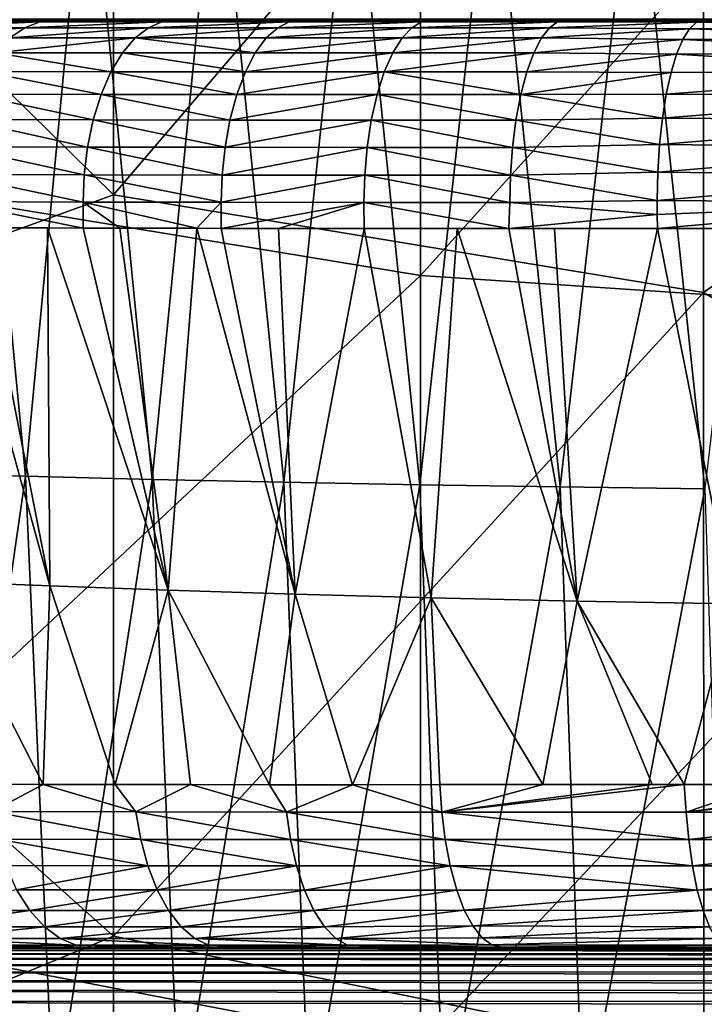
# Model space of a CAD drawing. Header units: metres. Extents: x -104 to 104, y -68 to 90.
# Tile 155 of 256: x -13.22 to -9.53, y -24.02 to -18.71. Entities that reach past the tile are written whole.
import ezdxf

# ---------------------------------------------------------------- set-up
doc = ezdxf.new("R2010")
doc.units = ezdxf.units.M
doc.layers.add('solid_FIT-BATH-153_SW0002', color=7, linetype='CONTINUOUS')

msp = doc.modelspace()

# ---------------------------------------------------------------- linework, layer by layer
at = {"layer": 'solid_FIT-BATH-153_SW0002'}
for points in [[(-14.752053, -15.30702, 15.437346), (-14.752053, -19.48464, 15.303215), (-11.063119, -15.807723, 15.427417)], [(-12.719795, -15.540062, 12.43144), (-12.718452, -19.655924, 12.298947), (-15.901218, -16.522291, 12.39633)], [(-9.538081, -15.940235, 12.423658), (-12.718452, -19.655924, 12.298947), (-12.719795, -15.540062, 12.43144)], [(-14.752053, -19.48464, 15.303215), (-11.063119, -20.092409, 15.289363), (-11.063119, -15.807723, 15.427417)], [(-11.063119, -15.807723, 15.427417), (-11.063119, -20.092409, 15.289363), (-7.374184, -16.009321, 15.426245)], [(-9.538081, -15.940235, 12.423658), (-9.536808, -20.182529, 12.286652), (-12.718452, -19.655924, 12.298947)], [(-6.35644, -17.955019, 12.365408), (-9.536808, -20.182529, 12.286652), (-9.538081, -15.940235, 12.423658)], [(-11.063119, -20.092409, 15.289363), (-7.374184, -20.336998, 15.28743), (-7.374184, -16.009321, 15.426245)], [(-12.718452, -19.655924, 12.298947), (-15.899659, -20.810123, 12.252471), (-15.901218, -16.522291, 12.39633)], [(-13.192811, -21.173996, -8.387189), (-13.850965, -21.155626, -8.073002), (-13.534719, -17.618525, -8.715209)], [(-13.192811, -21.173996, -8.387189), (-13.534719, -17.618525, -8.715209), (-12.858172, -17.634548, -9.01099)], [(-12.508944, -21.190821, -8.673155), (-13.192811, -21.173996, -8.387189), (-12.858172, -17.634548, -9.01099)], [(-12.508944, -21.190821, -8.673155), (-12.858172, -17.634548, -9.01099), (-12.156249, -17.64913, -9.27872)], [(-11.799787, -21.206072, -8.930888), (-12.508944, -21.190821, -8.673155), (-12.156249, -17.64913, -9.27872)], [(-11.799787, -21.206072, -8.930888), (-12.156249, -17.64913, -9.27872), (-11.429451, -17.662252, -9.518483)], [(-11.066024, -21.219744, -9.160672), (-11.799787, -21.206072, -8.930888), (-11.429451, -17.662252, -9.518483)], [(-11.066024, -21.219744, -9.160672), (-11.429451, -17.662252, -9.518483), (-10.678869, -17.673941, -9.731027)], [(-10.30898, -21.231874, -9.363509), (-11.066024, -21.219744, -9.160672), (-10.678869, -17.673941, -9.731027)], [(-10.30898, -21.231874, -9.363509), (-10.678869, -17.673941, -9.731027), (-9.905926, -17.68424, -9.917459)], [(-9.53007, -21.242519, -9.540512), (-10.30898, -21.231874, -9.363509), (-9.905926, -17.68424, -9.917459)], [(-9.53007, -21.242519, -9.540512), (-9.905926, -17.68424, -9.917459), (-9.113011, -17.695059, -10.078467)], [(-6.35644, -17.955019, 12.365408), (-6.355386, -22.056923, 12.226719), (-9.536808, -20.182529, 12.286652)], [(16.087427, -18.710215, -0.595448), (-16.087442, -18.710215, -0.59543), (-15.994212, -18.714111, -0.703498)], [(15.99421, -18.714111, -0.7035), (16.087427, -18.710215, -0.595448), (-15.994212, -18.714111, -0.703498)], [(15.617768, -18.714111, -1.365779), (15.99421, -18.714111, -0.7035), (-15.994212, -18.714111, -0.703498)], [(0.065819, -18.714111, -6.359873), (-15.994212, -18.714111, -0.703498), (-0.009719, -18.714111, -6.359869)], [(-0.085274, -18.714111, -6.359868), (-0.009719, -18.714111, -6.359869), (-15.994212, -18.714111, -0.703498)], [(0.141488, -18.714111, -6.359842), (-15.994212, -18.714111, -0.703498), (0.065819, -18.714111, -6.359873)], [(1.747603, -18.714111, -6.357302), (-15.994212, -18.714111, -0.703498), (0.141488, -18.714111, -6.359842)], [(2.334673, -18.714111, -6.349097), (-15.994212, -18.714111, -0.703498), (1.747603, -18.714111, -6.357302)], [(8.025054, -18.714111, -5.919464), (9.53702, -18.714111, -5.595534), (-15.994212, -18.714111, -0.703498)], [(10.287271, -18.714111, -5.37937), (-15.994212, -18.714111, -0.703498), (9.53702, -18.714111, -5.595534)], [(7.992367, -18.714111, -5.925099), (8.025054, -18.714111, -5.919464), (-15.994212, -18.714111, -0.703498)], [(6.480909, -18.714111, -6.132922), (7.992367, -18.714111, -5.925099), (-15.994212, -18.714111, -0.703498)], [(6.271646, -18.714111, -6.154534), (6.480909, -18.714111, -6.132922), (-15.994212, -18.714111, -0.703498)], [(4.918729, -18.714111, -6.262136), (6.271646, -18.714111, -6.154534), (-15.994212, -18.714111, -0.703498)], [(4.382012, -18.714111, -6.289526), (4.918729, -18.714111, -6.262136), (-15.994212, -18.714111, -0.703498)], [(3.338976, -18.714111, -6.325845), (4.382012, -18.714111, -6.289526), (-15.994212, -18.714111, -0.703498)], [(2.334673, -18.714111, -6.349097), (3.338976, -18.714111, -6.325845), (-15.994212, -18.714111, -0.703498)], [(-0.160907, -18.714111, -6.359832), (-0.085274, -18.714111, -6.359868), (-15.994212, -18.714111, -0.703498)], [(-1.763666, -18.714111, -6.357149), (-0.160907, -18.714111, -6.359832), (-15.994212, -18.714111, -0.703498)], [(-2.349322, -18.714111, -6.348887), (-1.763666, -18.714111, -6.357149), (-15.994212, -18.714111, -0.703498)], [(-3.351749, -18.714111, -6.325511), (-2.349322, -18.714111, -6.348887), (-15.994212, -18.714111, -0.703498)], [(-4.392263, -18.714111, -6.289049), (-3.351749, -18.714111, -6.325511), (-15.994212, -18.714111, -0.703498)], [(-4.928243, -18.714111, -6.261568), (-4.392263, -18.714111, -6.289049), (-15.994212, -18.714111, -0.703498)], [(-6.277939, -18.714111, -6.153913), (-4.928243, -18.714111, -6.261568), (-15.994212, -18.714111, -0.703498)], [(-6.487203, -18.714111, -6.132252), (-6.277939, -18.714111, -6.153913), (-15.994212, -18.714111, -0.703498)], [(-7.995224, -18.714111, -5.92461), (-6.487203, -18.714111, -6.132252), (-15.994212, -18.714111, -0.703498)], [(-8.028151, -18.714111, -5.918928), (-7.995224, -18.714111, -5.92461), (-15.994212, -18.714111, -0.703498)], [(-9.537024, -18.714111, -5.595533), (-8.028151, -18.714111, -5.918928), (-15.994212, -18.714111, -0.703498)], [(-10.28726, -18.714111, -5.379375), (-9.537024, -18.714111, -5.595533), (-15.994212, -18.714111, -0.703498)], [(-10.523497, -18.714111, -5.302491), (-10.28726, -18.714111, -5.379375), (-15.994212, -18.714111, -0.703498)], [(-11.015141, -18.714111, -5.126492), (-10.523497, -18.714111, -5.302491), (-15.994212, -18.714111, -0.703498)], [(-11.40927, -18.714111, -4.966448), (-11.015141, -18.714111, -5.126492), (-15.994212, -18.714111, -0.703498)], [(-11.717091, -18.714111, -4.828708), (-11.40927, -18.714111, -4.966448), (-15.994212, -18.714111, -0.703498)], [(-12.19671, -18.714111, -4.591526), (-11.717091, -18.714111, -4.828708), (-15.994212, -18.714111, -0.703498)], [(-12.393777, -18.714111, -4.484569), (-12.19671, -18.714111, -4.591526), (-15.994212, -18.714111, -0.703498)], [(-12.888554, -18.714111, -4.186577), (-12.393777, -18.714111, -4.484569), (-15.994212, -18.714111, -0.703498)], [(-13.039925, -18.714111, -4.086819), (-12.888554, -18.714111, -4.186577), (-15.994212, -18.714111, -0.703498)], [(-13.509445, -18.714111, -3.747436), (-13.039925, -18.714111, -4.086819), (-15.994212, -18.714111, -0.703498)], [(15.563312, -18.714111, -1.453424), (15.617768, -18.714111, -1.365779), (-15.994212, -18.714111, -0.703498)], [(15.194997, -18.714111, -1.998337), (15.563312, -18.714111, -1.453424), (-15.994212, -18.714111, -0.703498)], [(15.098441, -18.714111, -2.12825), (15.194997, -18.714111, -1.998337), (-15.994212, -18.714111, -0.703498)], [(14.72543, -18.714111, -2.589365), (15.098441, -18.714111, -2.12825), (-15.994212, -18.714111, -0.703498)], [(14.601082, -18.714111, -2.730731), (14.72543, -18.714111, -2.589365), (-15.994212, -18.714111, -0.703498)], [(14.210553, -18.714111, -3.136757), (14.601082, -18.714111, -2.730731), (-15.994212, -18.714111, -0.703498)], [(14.075363, -18.714111, -3.26516), (14.210553, -18.714111, -3.136757), (-15.994212, -18.714111, -0.703498)], [(13.64684, -18.714111, -3.638056), (14.075363, -18.714111, -3.26516), (-15.994212, -18.714111, -0.703498)], [(13.509656, -18.714111, -3.747272), (13.64684, -18.714111, -3.638056), (-15.994212, -18.714111, -0.703498)], [(13.039922, -18.714111, -4.086821), (13.509656, -18.714111, -3.747272), (-15.994212, -18.714111, -0.703498)], [(12.888796, -18.714111, -4.186422), (13.039922, -18.714111, -4.086821), (-15.994212, -18.714111, -0.703498)], [(12.393785, -18.714111, -4.484567), (12.888796, -18.714111, -4.186422), (-15.994212, -18.714111, -0.703498)], [(12.197003, -18.714111, -4.591372), (12.393785, -18.714111, -4.484567), (-15.994212, -18.714111, -0.703498)], [(11.717105, -18.714111, -4.8287), (12.197003, -18.714111, -4.591372), (-15.994212, -18.714111, -0.703498)], [(11.409512, -18.714111, -4.966344), (11.717105, -18.714111, -4.8287), (-15.994212, -18.714111, -0.703498)], [(11.01515, -18.714111, -5.126489), (11.409512, -18.714111, -4.966344), (-15.994212, -18.714111, -0.703498)], [(10.523631, -18.714111, -5.302444), (11.01515, -18.714111, -5.126489), (-15.994212, -18.714111, -0.703498)], [(10.287271, -18.714111, -5.37937), (10.523631, -18.714111, -5.302444), (-15.994212, -18.714111, -0.703498)], [(-13.115443, -18.724028, -4.204922), (-13.73487, -18.723993, -3.746121), (-13.824803, -18.755209, -3.858543)], [(-13.196288, -18.75535, -4.324477), (-13.115443, -18.724028, -4.204922), (-13.824803, -18.755209, -3.858543)], [(-13.73487, -18.723993, -3.746121), (-13.039925, -18.714111, -4.086819), (-13.509445, -18.714111, -3.747436)], [(-13.115443, -18.724028, -4.204922), (-13.039925, -18.714111, -4.086819), (-13.73487, -18.723993, -3.746121)], [(-12.45761, -18.724052, -4.608489), (-13.115443, -18.724028, -4.204922), (-13.196288, -18.75535, -4.324477)], [(-12.529312, -18.755457, -4.733641), (-12.45761, -18.724052, -4.608489), (-13.196288, -18.75535, -4.324477)], [(-13.115443, -18.724028, -4.204922), (-12.393777, -18.714111, -4.484569), (-12.888554, -18.714111, -4.186577)], [(-12.45761, -18.724052, -4.608489), (-12.393777, -18.714111, -4.484569), (-13.115443, -18.724028, -4.204922)], [(-13.115443, -18.724028, -4.204922), (-12.888554, -18.714111, -4.186577), (-13.039925, -18.714111, -4.086819)], [(-11.770373, -18.724064, -4.958783), (-12.45761, -18.724052, -4.608489), (-12.529312, -18.755457, -4.733641)], [(-11.832445, -18.755508, -5.088919), (-11.770373, -18.724064, -4.958783), (-12.529312, -18.755457, -4.733641)], [(-12.45761, -18.724052, -4.608489), (-11.717091, -18.714111, -4.828708), (-12.19671, -18.714111, -4.591526)], [(-11.770373, -18.724064, -4.958783), (-11.717091, -18.714111, -4.828708), (-12.45761, -18.724052, -4.608489)], [(-12.45761, -18.724052, -4.608489), (-12.19671, -18.714111, -4.591526), (-12.393777, -18.714111, -4.484569)], [(-11.057798, -18.724066, -5.259911), (-11.770373, -18.724064, -4.958783), (-11.832445, -18.755508, -5.088919)], [(-11.110263, -18.755522, -5.394337), (-11.057798, -18.724066, -5.259911), (-11.832445, -18.755508, -5.088919)], [(-11.770373, -18.724064, -4.958783), (-11.015141, -18.714111, -5.126492), (-11.40927, -18.714111, -4.966448)], [(-11.057798, -18.724066, -5.259911), (-11.015141, -18.714111, -5.126492), (-11.770373, -18.724064, -4.958783)], [(-11.770373, -18.724064, -4.958783), (-11.40927, -18.714111, -4.966448), (-11.717091, -18.714111, -4.828708)], [(-11.110263, -18.755522, -5.394337), (-10.367028, -18.755512, -5.65388), (-10.323385, -18.72406, -5.516132)], [(-11.110263, -18.755522, -5.394337), (-10.323385, -18.72406, -5.516132), (-11.057798, -18.724066, -5.259911)], [(-11.057798, -18.724066, -5.259911), (-10.28726, -18.714111, -5.379375), (-10.523497, -18.714111, -5.302491)], [(-11.057798, -18.724066, -5.259911), (-10.323385, -18.72406, -5.516132), (-10.28726, -18.714111, -5.379375)], [(-11.057798, -18.724066, -5.259911), (-10.523497, -18.714111, -5.302491), (-11.015141, -18.714111, -5.126492)], [(-10.323385, -18.72406, -5.516132), (-10.367028, -18.755512, -5.65388), (-9.575211, -18.725803, -5.742682)], [(-10.367028, -18.755512, -5.65388), (-9.612932, -18.76086, -5.888127), (-9.575211, -18.725803, -5.742682)], [(-10.323385, -18.72406, -5.516132), (-9.537024, -18.714111, -5.595533), (-10.28726, -18.714111, -5.379375)], [(-10.323385, -18.72406, -5.516132), (-9.556067, -18.71703, -5.668902), (-9.537024, -18.714111, -5.595533)], [(-10.323385, -18.72406, -5.516132), (-9.575211, -18.725803, -5.742682), (-9.556067, -18.71703, -5.668902)], [(-8.076442, -18.755465, -6.199554), (-9.575211, -18.725803, -5.742682), (-9.612932, -18.76086, -5.888127)], [(-8.051259, -18.724049, -6.057149), (-9.556067, -18.71703, -5.668902), (-9.575211, -18.725803, -5.742682)], [(-8.076442, -18.755465, -6.199554), (-8.051259, -18.724049, -6.057149), (-9.575211, -18.725803, -5.742682)], [(-9.556067, -18.71703, -5.668902), (-8.028151, -18.714111, -5.918928), (-9.537024, -18.714111, -5.595533)], [(-8.051259, -18.724049, -6.057149), (-8.028151, -18.714111, -5.918928), (-9.556067, -18.71703, -5.668902)], [(-13.196288, -18.75535, -4.324477), (-13.824803, -18.755209, -3.858543), (-13.914258, -18.810104, -3.970465)], [(-13.276723, -18.81044, -4.443457), (-13.196288, -18.75535, -4.324477), (-13.914258, -18.810104, -3.970465)], [(-12.529312, -18.755457, -4.733641), (-13.196288, -18.75535, -4.324477), (-13.276723, -18.81044, -4.443457)], [(-12.600616, -18.810684, -4.858181), (-12.529312, -18.755457, -4.733641), (-13.276723, -18.81044, -4.443457)], [(-11.832445, -18.755508, -5.088919), (-12.529312, -18.755457, -4.733641), (-12.600616, -18.810684, -4.858181)], [(-11.89413, -18.810818, -5.218436), (-11.832445, -18.755508, -5.088919), (-12.600616, -18.810684, -4.858181)], [(-11.110263, -18.755522, -5.394337), (-11.832445, -18.755508, -5.088919), (-11.89413, -18.810818, -5.218436)], [(-11.162378, -18.810867, -5.528152), (-11.110263, -18.755522, -5.394337), (-11.89413, -18.810818, -5.218436)], [(-11.162378, -18.810867, -5.528152), (-10.410384, -18.810862, -5.791025), (-10.367028, -18.755512, -5.65388)], [(-11.162378, -18.810867, -5.528152), (-10.367028, -18.755512, -5.65388), (-11.110263, -18.755522, -5.394337)], [(-10.367028, -18.755512, -5.65388), (-10.410384, -18.810862, -5.791025), (-9.612932, -18.76086, -5.888127)], [(-10.410384, -18.810862, -5.791025), (-9.648816, -18.818911, -6.026554), (-9.612932, -18.76086, -5.888127)], [(-8.101545, -18.810766, -6.341439), (-9.612932, -18.76086, -5.888127), (-9.648816, -18.818911, -6.026554)], [(-8.101545, -18.810766, -6.341439), (-8.076442, -18.755465, -6.199554), (-9.612932, -18.76086, -5.888127)], [(-12.600616, -18.810684, -4.858181), (-13.276723, -18.81044, -4.443457), (-13.353806, -18.890108, -4.557521)], [(-12.668899, -18.890551, -4.977572), (-12.600616, -18.810684, -4.858181), (-13.353806, -18.890108, -4.557521)], [(-11.953161, -18.890808, -5.342608), (-12.600616, -18.810684, -4.858181), (-12.668899, -18.890551, -4.977572)], [(-11.953161, -18.890808, -5.342608), (-11.89413, -18.810818, -5.218436), (-12.600616, -18.810684, -4.858181)], [(-11.162378, -18.810867, -5.528152), (-11.89413, -18.810818, -5.218436), (-11.953161, -18.890808, -5.342608)], [(-11.212237, -18.890924, -5.65645), (-11.162378, -18.810867, -5.528152), (-11.953161, -18.890808, -5.342608)], [(-11.212237, -18.890924, -5.65645), (-10.451874, -18.890942, -5.922524), (-10.410384, -18.810862, -5.791025)], [(-11.212237, -18.890924, -5.65645), (-10.410384, -18.810862, -5.791025), (-11.162378, -18.810867, -5.528152)], [(-10.410384, -18.810862, -5.791025), (-10.451874, -18.890942, -5.922524), (-9.648816, -18.818911, -6.026554)], [(-10.451874, -18.890942, -5.922524), (-9.682108, -18.898661, -6.155071), (-9.648816, -18.818911, -6.026554)], [(-8.125612, -18.890793, -6.47757), (-9.648816, -18.818911, -6.026554), (-9.682108, -18.898661, -6.155071)], [(-8.125612, -18.890793, -6.47757), (-8.101545, -18.810766, -6.341439), (-9.648816, -18.818911, -6.026554)], [(-12.731258, -18.992857, -5.086784), (-13.353806, -18.890108, -4.557521), (-13.424281, -18.99217, -4.661851)], [(-12.731258, -18.992857, -5.086784), (-12.668899, -18.890551, -4.977572), (-13.353806, -18.890108, -4.557521)], [(-12.007031, -18.993279, -5.456186), (-12.668899, -18.890551, -4.977572), (-12.731258, -18.992857, -5.086784)], [(-12.007031, -18.993279, -5.456186), (-11.953161, -18.890808, -5.342608), (-12.668899, -18.890551, -4.977572)], [(-11.212237, -18.890924, -5.65645), (-11.953161, -18.890808, -5.342608), (-12.007031, -18.993279, -5.456186)], [(-11.257738, -18.993492, -5.77378), (-11.212237, -18.890924, -5.65645), (-12.007031, -18.993279, -5.456186)], [(-11.257738, -18.993492, -5.77378), (-10.451874, -18.890942, -5.922524), (-11.212237, -18.890924, -5.65645)], [(-11.257738, -18.993492, -5.77378), (-10.489754, -18.993551, -6.042762), (-10.451874, -18.890942, -5.922524)], [(-10.451874, -18.890942, -5.922524), (-10.489754, -18.993551, -6.042762), (-9.682108, -18.898661, -6.155071)], [(-10.489754, -18.993551, -6.042762), (-9.711965, -18.997429, -6.270415), (-9.682108, -18.898661, -6.155071)], [(-8.147544, -18.993364, -6.601949), (-9.682108, -18.898661, -6.155071), (-9.711965, -18.997429, -6.270415)], [(-8.147544, -18.993364, -6.601949), (-8.125612, -18.890793, -6.47757), (-9.682108, -18.898661, -6.155071)], [(-12.784791, -19.114981, -5.180784), (-13.424281, -18.99217, -4.661851), (-13.484885, -19.114016, -4.751625)], [(-12.784791, -19.114981, -5.180784), (-12.731258, -18.992857, -5.086784), (-13.424281, -18.99217, -4.661851)], [(-12.053236, -19.115599, -5.55392), (-12.731258, -18.992857, -5.086784), (-12.784791, -19.114981, -5.180784)], [(-12.053236, -19.115599, -5.55392), (-12.007031, -18.993279, -5.456186), (-12.731258, -18.992857, -5.086784)], [(-11.257738, -18.993492, -5.77378), (-12.007031, -18.993279, -5.456186), (-12.053236, -19.115599, -5.55392)], [(-11.296778, -19.115934, -5.874687), (-11.257738, -18.993492, -5.77378), (-12.053236, -19.115599, -5.55392)], [(-11.296778, -19.115934, -5.874687), (-10.522283, -19.116055, -6.146125), (-11.257738, -18.993492, -5.77378)], [(-11.257738, -18.993492, -5.77378), (-10.522283, -19.116055, -6.146125), (-10.489754, -18.993551, -6.042762)], [(-10.489754, -18.993551, -6.042762), (-10.522283, -19.116055, -6.146125), (-9.711965, -18.997429, -6.270415)], [(-10.522283, -19.116055, -6.146125), (-9.737489, -19.113216, -6.369115), (-9.711965, -18.997429, -6.270415)], [(-8.147544, -18.993364, -6.601949), (-9.711965, -18.997429, -6.270415), (-9.737489, -19.113216, -6.369115)], [(-8.166242, -19.115866, -6.708582), (-8.147544, -18.993364, -6.601949), (-9.737489, -19.113216, -6.369115)], [(-10.522283, -19.116055, -6.146125), (-9.758158, -19.243469, -6.449163), (-9.737489, -19.113216, -6.369115)], [(-8.166242, -19.115866, -6.708582), (-9.737489, -19.113216, -6.369115), (-9.758158, -19.243469, -6.449163)], [(-12.827346, -19.252481, -5.255831), (-13.484885, -19.114016, -4.751625), (-13.533198, -19.251219, -4.823261)], [(-12.827346, -19.252481, -5.255831), (-12.784791, -19.114981, -5.180784), (-13.484885, -19.114016, -4.751625)], [(-12.089924, -19.253311, -5.631909), (-12.784791, -19.114981, -5.180784), (-12.827346, -19.252481, -5.255831)], [(-12.089924, -19.253311, -5.631909), (-12.053236, -19.115599, -5.55392), (-12.784791, -19.114981, -5.180784)], [(-11.296778, -19.115934, -5.874687), (-12.053236, -19.115599, -5.55392), (-12.089924, -19.253311, -5.631909)], [(-11.327806, -19.25379, -5.955118), (-11.296778, -19.115934, -5.874687), (-12.089924, -19.253311, -5.631909)], [(-11.327806, -19.25379, -5.955118), (-10.548178, -19.253984, -6.228439), (-11.296778, -19.115934, -5.874687)], [(-11.296778, -19.115934, -5.874687), (-10.548178, -19.253984, -6.228439), (-10.522283, -19.116055, -6.146125)], [(-10.522283, -19.116055, -6.146125), (-10.548178, -19.253984, -6.228439), (-9.758158, -19.243469, -6.449163)], [(-8.180986, -19.253815, -6.793562), (-8.166242, -19.115866, -6.708582), (-9.758158, -19.243469, -6.449163)], [(-12.857766, -19.399067, -5.309907), (-13.533198, -19.251219, -4.823261), (-13.567914, -19.397512, -4.874819)], [(-12.857766, -19.399067, -5.309907), (-12.827346, -19.252481, -5.255831), (-13.533198, -19.251219, -4.823261)], [(-12.116109, -19.400106, -5.688049), (-12.827346, -19.252481, -5.255831), (-12.857766, -19.399067, -5.309907)], [(-12.116109, -19.400106, -5.688049), (-12.089924, -19.253311, -5.631909), (-12.827346, -19.252481, -5.255831)], [(-11.327806, -19.25379, -5.955118), (-12.089924, -19.253311, -5.631909), (-12.116109, -19.400106, -5.688049)], [(-11.350005, -19.400728, -6.012886), (-11.327806, -19.25379, -5.955118), (-12.116109, -19.400106, -5.688049)], [(-11.350005, -19.400728, -6.012886), (-10.566762, -19.401003, -6.287453), (-11.327806, -19.25379, -5.955118)], [(-11.327806, -19.25379, -5.955118), (-10.566762, -19.401003, -6.287453), (-10.548178, -19.253984, -6.228439)], [(-10.548178, -19.253984, -6.228439), (-10.566762, -19.401003, -6.287453), (-9.773674, -19.384697, -6.509398)], [(-10.548178, -19.253984, -6.228439), (-9.773674, -19.384697, -6.509398), (-9.758158, -19.243469, -6.449163)], [(-8.180986, -19.253815, -6.793562), (-9.758158, -19.243469, -6.449163), (-9.773674, -19.384697, -6.509398)], [(-8.191442, -19.400845, -6.855072), (-8.180986, -19.253815, -6.793562), (-9.773674, -19.384697, -6.509398)], [(-12.875731, -19.548431, -5.342434), (-13.567914, -19.397512, -4.874819), (-13.588657, -19.546612, -4.905739)], [(-12.875731, -19.548431, -5.342434), (-12.857766, -19.399067, -5.309907), (-13.567914, -19.397512, -4.874819)], [(-12.131529, -19.54966, -5.72174), (-12.857766, -19.399067, -5.309907), (-12.875731, -19.548431, -5.342434)], [(-12.131529, -19.54966, -5.72174), (-12.116109, -19.400106, -5.688049), (-12.857766, -19.399067, -5.309907)], [(-11.350005, -19.400728, -6.012886), (-12.116109, -19.400106, -5.688049), (-12.131529, -19.54966, -5.72174)], [(-11.363166, -19.550406, -6.047371), (-11.350005, -19.400728, -6.012886), (-12.131529, -19.54966, -5.72174)], [(-11.363166, -19.550406, -6.047371), (-10.577863, -19.550755, -6.322531), (-11.350005, -19.400728, -6.012886)], [(-11.350005, -19.400728, -6.012886), (-10.577863, -19.550755, -6.322531), (-10.566762, -19.401003, -6.287453)], [(-10.566762, -19.401003, -6.287453), (-10.577863, -19.550755, -6.322531), (-9.783519, -19.533905, -6.547804)], [(-10.566762, -19.401003, -6.287453), (-9.783519, -19.533905, -6.547804), (-9.773674, -19.384697, -6.509398)], [(-8.191442, -19.400845, -6.855072), (-9.773674, -19.384697, -6.509398), (-9.783519, -19.533905, -6.547804)], [(-8.19735, -19.550642, -6.891715), (-8.191442, -19.400845, -6.855072), (-9.783519, -19.533905, -6.547804)], [(-14.752053, -19.48464, 15.303215), (-14.752053, -23.543236, 15.156857), (-11.063119, -20.092409, 15.289363)], [(-10.577863, -19.550755, -6.322531), (-9.787394, -19.687006, -6.563232), (-9.783519, -19.533905, -6.547804)], [(-8.19735, -19.550642, -6.891715), (-9.783519, -19.533905, -6.547804), (-9.787394, -19.687006, -6.563232)], [(-12.882058, -19.695421, -5.35481), (-13.588657, -19.546612, -4.905739), (-13.596337, -19.693371, -4.917356)], [(-12.882058, -19.695421, -5.35481), (-12.875731, -19.548431, -5.342434), (-13.588657, -19.546612, -4.905739)], [(-12.136903, -19.696806, -5.734445), (-12.875731, -19.548431, -5.342434), (-12.882058, -19.695421, -5.35481)], [(-12.136903, -19.696806, -5.734445), (-12.131529, -19.54966, -5.72174), (-12.875731, -19.548431, -5.342434)], [(-11.363166, -19.550406, -6.047371), (-12.131529, -19.54966, -5.72174), (-12.136903, -19.696806, -5.734445)], [(-11.367902, -19.697651, -6.060096), (-11.363166, -19.550406, -6.047371), (-12.136903, -19.696806, -5.734445)], [(-11.367902, -19.697651, -6.060096), (-10.581992, -19.698063, -6.335242), (-11.363166, -19.550406, -6.047371)], [(-11.363166, -19.550406, -6.047371), (-10.581992, -19.698063, -6.335242), (-10.577863, -19.550755, -6.322531)], [(-10.577863, -19.550755, -6.322531), (-10.581992, -19.698063, -6.335242), (-9.787394, -19.687006, -6.563232)], [(-8.198973, -19.698038, -6.904956), (-8.19735, -19.550642, -6.891715), (-9.787394, -19.687006, -6.563232)], [(-12.718452, -19.655924, 12.298947), (-12.716973, -23.654718, 12.154629), (-15.899659, -20.810123, 12.252471)], [(-13.596337, -19.693371, -4.917356), (-13.59394, -19.83338, -4.9122), (-12.880907, -19.835793, -5.35113)], [(-12.882058, -19.695421, -5.35481), (-13.596337, -19.693371, -4.917356), (-12.880907, -19.835793, -5.35113)], [(-12.882058, -19.695421, -5.35481), (-12.880907, -19.835793, -5.35113), (-12.68389, -19.836317, -5.45878)], [(-12.882058, -19.695421, -5.35481), (-12.68389, -19.836317, -5.45878), (-12.269031, -19.837196, -5.6685)], [(-12.136903, -19.696806, -5.734445), (-12.882058, -19.695421, -5.35481), (-12.269031, -19.837196, -5.6685)], [(-9.536808, -20.182529, 12.286652), (-12.716973, -23.654718, 12.154629), (-12.718452, -19.655924, 12.298947)], [(-12.136903, -19.696806, -5.734445), (-12.269031, -19.837196, -5.6685), (-12.137019, -19.837391, -5.73074)], [(-11.367902, -19.697651, -6.060096), (-12.136903, -19.696806, -5.734445), (-12.137019, -19.837391, -5.73074)], [(-11.367902, -19.697651, -6.060096), (-12.137019, -19.837391, -5.73074), (-11.828125, -19.837748, -5.868527)], [(-11.367902, -19.697651, -6.060096), (-11.828125, -19.837748, -5.868527), (-11.365735, -19.838152, -6.055799)], [(-11.367902, -19.697651, -6.060096), (-11.365735, -19.838152, -6.055799), (-10.586071, -19.838583, -6.326421)], [(-11.367902, -19.697651, -6.060096), (-10.586071, -19.838583, -6.326421), (-10.581992, -19.698063, -6.335242)], [(-10.581992, -19.698063, -6.335242), (-9.787127, -19.763365, -6.562455), (-9.787394, -19.687006, -6.563232)], [(-8.198973, -19.698038, -6.904956), (-9.787394, -19.687006, -6.563232), (-9.787127, -19.763365, -6.562455)], [(-10.581992, -19.698063, -6.335242), (-10.586071, -19.838583, -6.326421), (-9.787127, -19.763365, -6.562455)], [(-8.198973, -19.698038, -6.904956), (-9.787127, -19.763365, -6.562455), (-9.785176, -19.838371, -6.555164)], [(-8.198973, -19.698038, -6.904956), (-9.785176, -19.838371, -6.555164), (-9.026072, -19.838045, -6.734147)], [(-9.787127, -19.763365, -6.562455), (-10.586071, -19.838583, -6.326421), (-9.785176, -19.838371, -6.555164)], [(-13.655231, -21.742275, -4.592503), (-13.0605, -21.765699, -4.975197), (-13.59394, -19.83338, -4.9122)], [(-13.073177, -19.83523, -5.240673), (-13.59394, -19.83338, -4.9122), (-13.441256, -19.833979, -5.013192)], [(-13.0605, -21.765699, -4.975197), (-13.441256, -19.833979, -5.013192), (-13.59394, -19.83338, -4.9122)], [(-12.880907, -19.835793, -5.35113), (-13.59394, -19.83338, -4.9122), (-13.073177, -19.83523, -5.240673)], [(-13.0605, -21.765699, -4.975197), (-13.073177, -19.83523, -5.240673), (-13.441256, -19.833979, -5.013192)], [(-12.422611, -21.78812, -5.324629), (-12.880907, -19.835793, -5.35113), (-13.073177, -19.83523, -5.240673)], [(-13.0605, -21.765699, -4.975197), (-12.422611, -21.78812, -5.324629), (-13.073177, -19.83523, -5.240673)], [(-12.422611, -21.78812, -5.324629), (-12.68389, -19.836317, -5.45878), (-12.880907, -19.835793, -5.35113)], [(-12.422611, -21.78812, -5.324629), (-12.269031, -19.837196, -5.6685), (-12.68389, -19.836317, -5.45878)], [(-12.422611, -21.78812, -5.324629), (-11.738395, -21.809278, -5.641053), (-12.269031, -19.837196, -5.6685)], [(-11.738395, -21.809278, -5.641053), (-12.137019, -19.837391, -5.73074), (-12.269031, -19.837196, -5.6685)], [(-11.738395, -21.809278, -5.641053), (-11.828125, -19.837748, -5.868527), (-12.137019, -19.837391, -5.73074)], [(-11.738395, -21.809278, -5.641053), (-11.365735, -19.838152, -6.055799), (-11.828125, -19.837748, -5.868527)], [(-11.738395, -21.809278, -5.641053), (-11.004685, -21.828924, -5.924721), (-11.365735, -19.838152, -6.055799)], [(-10.586071, -19.838583, -6.326421), (-11.365735, -19.838152, -6.055799), (-10.865051, -19.838497, -6.235567)], [(-11.004685, -21.828924, -5.924721), (-10.865051, -19.838497, -6.235567), (-11.365735, -19.838152, -6.055799)], [(-11.004685, -21.828924, -5.924721), (-10.218954, -21.846815, -6.175893), (-10.865051, -19.838497, -6.235567)], [(-10.218954, -21.846815, -6.175893), (-10.586071, -19.838583, -6.326421), (-10.865051, -19.838497, -6.235567)], [(-9.785176, -19.838371, -6.555164), (-10.586071, -19.838583, -6.326421), (-10.340068, -19.838593, -6.401512)], [(-10.218954, -21.846815, -6.175893), (-10.340068, -19.838593, -6.401512), (-10.586071, -19.838583, -6.326421)], [(-10.218954, -21.846815, -6.175893), (-9.785176, -19.838371, -6.555164), (-10.340068, -19.838593, -6.401512)], [(-10.218954, -21.846815, -6.175893), (-9.382217, -21.862799, -6.394865), (-9.785176, -19.838371, -6.555164)], [(-9.382217, -21.862799, -6.394865), (-9.026072, -19.838045, -6.734147), (-9.785176, -19.838371, -6.555164)], [(-14.752053, -23.543236, 15.156857), (-11.063119, -24.25177, 15.138475), (-11.063119, -20.092409, 15.289363)], [(-11.063119, -20.092409, 15.289363), (-11.063119, -24.25177, 15.138475), (-7.374184, -20.336998, 15.28743)], [(-9.536808, -20.182529, 12.286652), (-9.535422, -24.300383, 12.13709), (-12.716973, -23.654718, 12.154629)], [(-6.355386, -22.056923, 12.226719), (-9.535422, -24.300383, 12.13709), (-9.536808, -20.182529, 12.286652)], [(-11.063119, -24.25177, 15.138475), (-7.374184, -24.536787, 15.135599), (-7.374184, -20.336998, 15.28743)], [(-12.716973, -23.654718, 12.154629), (-15.897904, -24.970419, 12.095313), (-15.899659, -20.810123, 12.252471)], [(-13.690547, -24.615839, -7.677027), (-13.850965, -21.155626, -8.073002), (-13.192811, -21.173996, -8.387189)], [(-13.038912, -24.633892, -7.987767), (-13.690547, -24.615839, -7.677027), (-13.192811, -21.173996, -8.387189)], [(-13.038912, -24.633892, -7.987767), (-13.192811, -21.173996, -8.387189), (-12.508944, -21.190821, -8.673155)], [(-12.362033, -24.650429, -8.270563), (-13.038912, -24.633892, -7.987767), (-12.508944, -21.190821, -8.673155)], [(-12.362033, -24.650429, -8.270563), (-12.508944, -21.190821, -8.673155), (-11.799787, -21.206072, -8.930888)], [(-11.660309, -24.665417, -8.525373), (-12.362033, -24.650429, -8.270563), (-11.799787, -21.206072, -8.930888)], [(-11.660309, -24.665417, -8.525373), (-11.799787, -21.206072, -8.930888), (-11.066024, -21.219744, -9.160672)], [(-10.934485, -24.678856, -8.752553), (-11.660309, -24.665417, -8.525373), (-11.066024, -21.219744, -9.160672)], [(-10.934485, -24.678856, -8.752553), (-11.066024, -21.219744, -9.160672), (-10.30898, -21.231874, -9.363509)], [(-10.185879, -24.690786, -8.953124), (-10.934485, -24.678856, -8.752553), (-10.30898, -21.231874, -9.363509)], [(-10.185879, -24.690786, -8.953124), (-10.30898, -21.231874, -9.363509), (-9.53007, -21.242519, -9.540512)], [(-9.415861, -24.701258, -9.128168), (-10.185879, -24.690786, -8.953124), (-9.53007, -21.242519, -9.540512)], [(-13.096717, -22.835737, -4.801095), (-13.0605, -21.765699, -4.975197), (-13.655231, -21.742275, -4.592503)], [(-13.464238, -22.834696, -4.564614), (-13.096717, -22.835737, -4.801095), (-13.655231, -21.742275, -4.592503)], [(-13.096717, -22.835737, -4.801095), (-12.709255, -22.836445, -5.02688), (-13.0605, -21.765699, -4.975197)], [(-12.709255, -22.836445, -5.02688), (-12.422611, -21.78812, -5.324629), (-13.0605, -21.765699, -4.975197)], [(-12.709255, -22.836445, -5.02688), (-12.30252, -22.836977, -5.240694), (-12.422611, -21.78812, -5.324629)], [(-11.876145, -22.837339, -5.442121), (-11.738395, -21.809278, -5.641053), (-12.422611, -21.78812, -5.324629)], [(-12.30252, -22.836977, -5.240694), (-11.876145, -22.837339, -5.442121), (-12.422611, -21.78812, -5.324629)], [(-11.876145, -22.837339, -5.442121), (-11.428469, -22.837381, -5.631404), (-11.738395, -21.809278, -5.641053)], [(-11.428469, -22.837381, -5.631404), (-11.004685, -21.828924, -5.924721), (-11.738395, -21.809278, -5.641053)], [(-11.428469, -22.837381, -5.631404), (-10.958417, -22.837025, -5.808438), (-11.004685, -21.828924, -5.924721)], [(-10.402516, -22.836508, -5.992531), (-10.218954, -21.846815, -6.175893), (-11.004685, -21.828924, -5.924721)], [(-10.958417, -22.837025, -5.808438), (-10.402516, -22.836508, -5.992531), (-11.004685, -21.828924, -5.924721)], [(-10.402516, -22.836508, -5.992531), (-9.813694, -22.836174, -6.161714), (-10.218954, -21.846815, -6.175893)], [(-9.640699, -22.836102, -6.206921), (-9.382217, -21.862799, -6.394865), (-10.218954, -21.846815, -6.175893)], [(-9.813694, -22.836174, -6.161714), (-9.640699, -22.836102, -6.206921), (-10.218954, -21.846815, -6.175893)], [(-9.640699, -22.836102, -6.206921), (-9.191933, -22.835938, -6.315546), (-9.382217, -21.862799, -6.394865)], [(-6.355386, -22.056923, 12.226719), (-6.354256, -26.041632, 12.075925), (-9.535422, -24.300383, 12.13709)], [(-13.373988, -22.98226, -4.581799), (-13.096717, -22.835737, -4.801095), (-13.464238, -22.834696, -4.564614)], [(-13.373988, -22.98226, -4.581799), (-12.596706, -22.983755, -5.046757), (-13.096717, -22.835737, -4.801095)], [(-12.596706, -22.983755, -5.046757), (-12.709255, -22.836445, -5.02688), (-13.096717, -22.835737, -4.801095)], [(-12.596706, -22.983755, -5.046757), (-12.30252, -22.836977, -5.240694), (-12.709255, -22.836445, -5.02688)], [(-12.596706, -22.983755, -5.046757), (-11.784943, -22.984625, -5.445933), (-12.30252, -22.836977, -5.240694)], [(-11.784943, -22.984625, -5.445933), (-11.876145, -22.837339, -5.442121), (-12.30252, -22.836977, -5.240694)], [(-11.784943, -22.984625, -5.445933), (-11.428469, -22.837381, -5.631404), (-11.876145, -22.837339, -5.442121)], [(-11.784943, -22.984625, -5.445933), (-10.948318, -22.985121, -5.780176), (-11.428469, -22.837381, -5.631404)], [(-10.948318, -22.985121, -5.780176), (-10.958417, -22.837025, -5.808438), (-11.428469, -22.837381, -5.631404)], [(-10.948318, -22.985121, -5.780176), (-10.402516, -22.836508, -5.992531), (-10.958417, -22.837025, -5.808438)], [(-10.948318, -22.985121, -5.780176), (-9.640699, -22.836102, -6.206921), (-9.813694, -22.836174, -6.161714)], [(-9.630929, -22.985023, -6.184262), (-9.640699, -22.836102, -6.206921), (-10.948318, -22.985121, -5.780176)], [(-10.948318, -22.985121, -5.780176), (-9.813694, -22.836174, -6.161714), (-10.402516, -22.836508, -5.992531)], [(-9.630929, -22.985023, -6.184262), (-9.191933, -22.835938, -6.315546), (-9.640699, -22.836102, -6.206921)], [(-9.630929, -22.985023, -6.184262), (-8.29348, -22.835499, -6.49937), (-8.537501, -22.835619, -6.45356)], [(-8.285685, -22.984646, -6.478619), (-8.29348, -22.835499, -6.49937), (-9.630929, -22.985023, -6.184262)], [(-9.630929, -22.985023, -6.184262), (-8.537501, -22.835619, -6.45356), (-9.191933, -22.835938, -6.315546)], [(-12.570693, -23.132145, -4.999598), (-12.596706, -22.983755, -5.046757), (-13.373988, -22.98226, -4.581799)], [(-13.343586, -23.130905, -4.537699), (-12.570693, -23.132145, -4.999598), (-13.373988, -22.98226, -4.581799)], [(-11.763165, -23.132881, -5.396215), (-11.784943, -22.984625, -5.445933), (-12.596706, -22.983755, -5.046757)], [(-12.570693, -23.132145, -4.999598), (-11.763165, -23.132881, -5.396215), (-12.596706, -22.983755, -5.046757)], [(-10.929956, -23.133415, -5.728772), (-10.948318, -22.985121, -5.780176), (-11.784943, -22.984625, -5.445933)], [(-11.763165, -23.132881, -5.396215), (-10.929956, -23.133415, -5.728772), (-11.784943, -22.984625, -5.445933)], [(-9.616848, -23.133209, -6.131623), (-9.630929, -22.985023, -6.184262), (-10.948318, -22.985121, -5.780176)], [(-9.616848, -23.133209, -6.131623), (-10.948318, -22.985121, -5.780176), (-10.929956, -23.133415, -5.728772)], [(-8.285685, -22.984646, -6.478619), (-9.630929, -22.985023, -6.184262), (-9.616848, -23.133209, -6.131623)], [(-8.27558, -23.132935, -6.425104), (-8.285685, -22.984646, -6.478619), (-9.616848, -23.133209, -6.131623)], [(-12.532069, -23.274628, -4.929552), (-12.570693, -23.132145, -4.999598), (-13.343586, -23.130905, -4.537699)], [(-13.298602, -23.273678, -4.471752), (-12.532069, -23.274628, -4.929552), (-13.343586, -23.130905, -4.537699)], [(-11.730715, -23.275198, -5.322769), (-11.763165, -23.132881, -5.396215), (-12.570693, -23.132145, -4.999598)], [(-12.532069, -23.274628, -4.929552), (-11.730715, -23.275198, -5.322769), (-12.570693, -23.132145, -4.999598)], [(-10.902868, -23.27564, -5.652944), (-10.929956, -23.133415, -5.728772), (-11.763165, -23.132881, -5.396215)], [(-11.730715, -23.275198, -5.322769), (-10.902868, -23.27564, -5.652944), (-11.763165, -23.132881, -5.396215)], [(-9.596568, -23.275391, -6.053727), (-9.616848, -23.133209, -6.131623), (-10.929956, -23.133415, -5.728772)], [(-9.596568, -23.275391, -6.053727), (-10.929956, -23.133415, -5.728772), (-10.902868, -23.27564, -5.652944)], [(-8.27558, -23.132935, -6.425104), (-9.616848, -23.133209, -6.131623), (-9.596568, -23.275391, -6.053727)], [(-8.261017, -23.275202, -6.345891), (-8.27558, -23.132935, -6.425104), (-9.596568, -23.275391, -6.053727)], [(-13.239961, -23.40415, -4.385355), (-12.532069, -23.274628, -4.929552), (-13.298602, -23.273678, -4.471752)], [(-13.239961, -23.40415, -4.385355), (-12.481666, -23.404808, -4.83807), (-12.532069, -23.274628, -4.929552)], [(-12.481666, -23.404808, -4.83807), (-11.730715, -23.275198, -5.322769), (-12.532069, -23.274628, -4.929552)], [(-12.481666, -23.404808, -4.83807), (-11.688306, -23.405205, -5.227098), (-11.730715, -23.275198, -5.322769)], [(-11.688306, -23.405205, -5.227098), (-10.902868, -23.27564, -5.652944), (-11.730715, -23.275198, -5.322769)], [(-11.688306, -23.405205, -5.227098), (-10.867623, -23.405478, -5.554286), (-10.902868, -23.27564, -5.652944)], [(-9.570429, -23.405235, -5.952222), (-9.596568, -23.275391, -6.053727), (-10.902868, -23.27564, -5.652944)], [(-9.570429, -23.405235, -5.952222), (-10.902868, -23.27564, -5.652944), (-10.867623, -23.405478, -5.554286)], [(-8.261017, -23.275202, -6.345891), (-9.596568, -23.275391, -6.053727), (-9.570429, -23.405235, -5.952222)], [(-8.242228, -23.405117, -6.242661), (-8.261017, -23.275202, -6.345891), (-9.570429, -23.405235, -5.952222)], [(-13.875309, -23.515148, -3.769051), (-13.169486, -23.515831, -4.281256), (-13.239961, -23.40415, -4.385355)], [(-13.169486, -23.515831, -4.281256), (-12.481666, -23.404808, -4.83807), (-13.239961, -23.40415, -4.385355)], [(-13.169486, -23.515831, -4.281256), (-12.421094, -23.516233, -4.728014), (-12.481666, -23.404808, -4.83807)], [(-12.421094, -23.516233, -4.728014), (-11.688306, -23.405205, -5.227098), (-12.481666, -23.404808, -4.83807)], [(-12.421094, -23.516233, -4.728014), (-11.637312, -23.516474, -5.11216), (-11.688306, -23.405205, -5.227098)], [(-11.637312, -23.516474, -5.11216), (-10.867623, -23.405478, -5.554286), (-11.688306, -23.405205, -5.227098)], [(-11.637312, -23.516474, -5.11216), (-10.826516, -23.513922, -5.439214), (-10.867623, -23.405478, -5.554286)], [(-9.570429, -23.405235, -5.952222), (-10.867623, -23.405478, -5.554286), (-10.826516, -23.513922, -5.439214)], [(-9.53915, -23.516363, -5.830307), (-9.570429, -23.405235, -5.952222), (-10.826516, -23.513922, -5.439214)], [(-8.242228, -23.405117, -6.242661), (-9.570429, -23.405235, -5.952222), (-9.53915, -23.516363, -5.830307)], [(-8.21972, -23.516298, -6.118675), (-8.242228, -23.405117, -6.242661), (-9.53915, -23.516363, -5.830307)], [(-13.78495, -23.603851, -3.659153), (-13.169486, -23.515831, -4.281256), (-13.875309, -23.515148, -3.769051)], [(-13.78495, -23.603851, -3.659153), (-13.090004, -23.604227, -4.163698), (-13.169486, -23.515831, -4.281256)], [(-13.090004, -23.604227, -4.163698), (-12.421094, -23.516233, -4.728014), (-13.169486, -23.515831, -4.281256)], [(-13.090004, -23.604227, -4.163698), (-12.352818, -23.604433, -4.603807), (-12.421094, -23.516233, -4.728014)], [(-12.352818, -23.604433, -4.603807), (-11.637312, -23.516474, -5.11216), (-12.421094, -23.516233, -4.728014)], [(-12.352818, -23.604433, -4.603807), (-11.579823, -23.604551, -4.98253), (-11.637312, -23.516474, -5.11216)], [(-11.579823, -23.604551, -4.98253), (-10.826516, -23.513922, -5.439214), (-11.637312, -23.516474, -5.11216)], [(-11.579823, -23.604551, -4.98253), (-10.781064, -23.59922, -5.311983), (-10.826516, -23.513922, -5.439214)], [(-9.53915, -23.516363, -5.830307), (-10.826516, -23.513922, -5.439214), (-10.781064, -23.59922, -5.311983)], [(-9.503879, -23.604351, -5.692875), (-9.53915, -23.516363, -5.830307), (-10.781064, -23.59922, -5.311983)], [(-8.21972, -23.516298, -6.118675), (-9.53915, -23.516363, -5.830307), (-9.503879, -23.604351, -5.692875)], [(-14.752053, -23.543236, 15.156857), (-14.752053, -27.487846, 14.997936), (-11.063119, -24.25177, 15.138475)], [(-13.688582, -23.666679, -3.542012), (-13.090004, -23.604227, -4.163698), (-13.78495, -23.603851, -3.659153)], [(-13.688582, -23.666679, -3.542012), (-13.005322, -23.666836, -4.038393), (-13.090004, -23.604227, -4.163698)], [(-13.005322, -23.666836, -4.038393), (-12.352818, -23.604433, -4.603807), (-13.090004, -23.604227, -4.163698)], [(-13.005322, -23.666836, -4.038393), (-12.280138, -23.666912, -4.471406), (-12.352818, -23.604433, -4.603807)], [(-12.280138, -23.666912, -4.471406), (-11.579823, -23.604551, -4.98253), (-12.352818, -23.604433, -4.603807)], [(-12.280138, -23.666912, -4.471406), (-11.518631, -23.666954, -4.844365), (-11.579823, -23.604551, -4.98253)], [(-11.518631, -23.666954, -4.844365), (-10.781064, -23.59922, -5.311983), (-11.579823, -23.604551, -4.98253)], [(-11.518631, -23.666954, -4.844365), (-10.73088, -23.662933, -5.171509), (-10.781064, -23.59922, -5.311983)], [(-9.503879, -23.604351, -5.692875), (-10.781064, -23.59922, -5.311983), (-10.73088, -23.662933, -5.171509)], [(-9.46619, -23.666744, -5.546494), (-9.503879, -23.604351, -5.692875), (-10.73088, -23.662933, -5.171509)], [(-12.716973, -23.654718, 12.154629), (-12.715346, -27.541349, 11.998193), (-15.897904, -24.970419, 12.095313)], [(-12.9191, -23.702778, -3.910827), (-13.005322, -23.666836, -4.038393), (-13.688582, -23.666679, -3.542012)], [(-13.590363, -23.702744, -3.422787), (-12.9191, -23.702778, -3.910827), (-13.688582, -23.666679, -3.542012)], [(-12.206226, -23.702795, -4.336543), (-12.280138, -23.666912, -4.471406), (-13.005322, -23.666836, -4.038393)], [(-12.9191, -23.702778, -3.910827), (-12.206226, -23.702795, -4.336543), (-13.005322, -23.666836, -4.038393)], [(-9.535422, -24.300383, 12.13709), (-12.715346, -27.541349, 11.998193), (-12.716973, -23.654718, 12.154629)], [(-11.456421, -23.702803, -4.703596), (-11.518631, -23.666954, -4.844365), (-12.280138, -23.666912, -4.471406)], [(-12.206226, -23.702795, -4.336543), (-11.456421, -23.702803, -4.703596), (-12.280138, -23.666912, -4.471406)], [(-10.678005, -23.701365, -5.023494), (-10.73088, -23.662933, -5.171509), (-11.518631, -23.666954, -4.844365)], [(-11.456421, -23.702803, -4.703596), (-10.678005, -23.701365, -5.023494), (-11.518631, -23.666954, -4.844365)], [(-9.46619, -23.666744, -5.546494), (-10.73088, -23.662933, -5.171509), (-10.678005, -23.701365, -5.023494)], [(-9.427614, -23.70266, -5.397489), (-9.46619, -23.666744, -5.546494), (-10.678005, -23.701365, -5.023494)], [(-17.000074, -23.729488, 2.471166), (-17.045454, -23.748465, 2.576119), (17.04394, -23.74769, 2.572542)], [(-16.951157, -23.717979, 2.36459), (-17.000074, -23.729488, 2.471166), (16.998774, -23.729053, 2.468129)], [(-17.000074, -23.729488, 2.471166), (17.04394, -23.74769, 2.572542), (16.998774, -23.729053, 2.468129)], [(0.000001, -23.714111, 2.256941), (-16.951157, -23.717979, 2.36459), (16.950365, -23.71785, 2.362754)], [(0.000001, -23.714111, 2.256941), (-16.898708, -23.714111, 2.256924), (-16.951157, -23.717979, 2.36459)], [(-16.951157, -23.717979, 2.36459), (16.998774, -23.729053, 2.468129), (16.950365, -23.71785, 2.362754)], [(-16.719444, -23.714111, 1.694748), (-16.898708, -23.714111, 2.256924), (0.000001, -23.714111, 2.256941)], [(-16.719444, -23.714111, 1.694748), (0.000001, -23.714111, 2.256941), (-16.530542, -23.714111, 1.160864)], [(-16.530542, -23.714111, 1.160864), (0.000001, -23.714111, 2.256941), (-16.332005, -23.714111, 0.655272)], [(-16.332005, -23.714111, 0.655272), (0.000001, -23.714111, 2.256941), (-16.123129, -23.714111, 0.178301)], [(-16.123129, -23.714111, 0.178301), (0.000001, -23.714111, 2.256941), (-15.904167, -23.714111, -0.270168)], [(-15.904167, -23.714111, -0.270168), (0.000001, -23.714111, 2.256941), (-15.677589, -23.714111, -0.691296)], [(-15.677589, -23.714111, -0.691296), (0.000001, -23.714111, 2.256941), (-15.444962, -23.714111, -1.084836)], [(-15.444962, -23.714111, -1.084836), (0.000001, -23.714111, 2.256941), (-15.20525, -23.714111, -1.449922)], [(-15.20525, -23.714111, -1.449922), (0.000001, -23.714111, 2.256941), (-14.706952, -23.714111, -2.111932)], [(-14.706952, -23.714111, -2.111932), (0.000001, -23.714111, 2.256941), (-14.184814, -23.714111, -2.687097)], [(-14.184814, -23.714111, -2.687097), (0.000001, -23.714111, 2.256941), (-13.619905, -23.714111, -3.205804)], [(-13.619905, -23.714111, -3.205804), (-12.998146, -23.714111, -3.676814), (-13.590363, -23.702744, -3.422787)], [(-13.619905, -23.714111, -3.205804), (0.000001, -23.714111, 2.256941), (-12.998146, -23.714111, -3.676814)], [(-12.998146, -23.714111, -3.676814), (-12.9191, -23.702778, -3.910827), (-13.590363, -23.702744, -3.422787)], [(-12.998146, -23.714111, -3.676814), (-12.301801, -23.714111, -4.113822), (-12.9191, -23.702778, -3.910827)], [(-12.998146, -23.714111, -3.676814), (0.000001, -23.714111, 2.256941), (-12.301801, -23.714111, -4.113822)], [(-12.301801, -23.714111, -4.113822), (-12.206226, -23.702795, -4.336543), (-12.9191, -23.702778, -3.910827)], [(-12.301801, -23.714111, -4.113822), (-11.919177, -23.714111, -4.318101), (-12.206226, -23.702795, -4.336543)], [(-12.301801, -23.714111, -4.113822), (0.000001, -23.714111, 2.256941), (-11.919177, -23.714111, -4.318101)], [(-11.511363, -23.714111, -4.512823), (-11.456421, -23.702803, -4.703596), (-12.206226, -23.702795, -4.336543)], [(-11.919177, -23.714111, -4.318101), (-11.511363, -23.714111, -4.512823), (-12.206226, -23.702795, -4.336543)], [(-11.919177, -23.714111, -4.318101), (0.000001, -23.714111, 2.256941), (-11.511363, -23.714111, -4.512823)], [(-11.511363, -23.714111, -4.512823), (-11.079805, -23.714111, -4.698035), (-11.456421, -23.702803, -4.703596)], [(-11.511363, -23.714111, -4.512823), (0.000001, -23.714111, 2.256941), (-11.079805, -23.714111, -4.698035)], [(-10.624503, -23.714111, -4.873738), (-10.678005, -23.701365, -5.023494), (-11.456421, -23.702803, -4.703596)], [(-11.079805, -23.714111, -4.698035), (-10.624503, -23.714111, -4.873738), (-11.456421, -23.702803, -4.703596)], [(-11.079805, -23.714111, -4.698035), (0.000001, -23.714111, 2.256941), (-10.624503, -23.714111, -4.873738)], [(-9.427614, -23.70266, -5.397489), (-10.678005, -23.701365, -5.023494), (-10.624503, -23.714111, -4.873738)], [(-9.50142, -23.714111, -5.222892), (-9.427614, -23.70266, -5.397489), (-10.624503, -23.714111, -4.873738)], [(-9.50142, -23.714111, -5.222892), (-10.624503, -23.714111, -4.873738), (0.000001, -23.714111, 2.256941)], [(-17.087177, -23.774689, 2.678914), (-17.125496, -23.807938, 2.779119), (17.124533, -23.806992, 2.776567)], [(-17.045454, -23.748465, 2.576119), (-17.087177, -23.774689, 2.678914), (17.085859, -23.773746, 2.675687)], [(-17.087177, -23.774689, 2.678914), (17.124533, -23.806992, 2.776567), (17.085859, -23.773746, 2.675687)], [(-17.045454, -23.748465, 2.576119), (17.085859, -23.773746, 2.675687), (17.04394, -23.74769, 2.572542)], [(-17.125496, -23.807938, 2.779119), (-17.160732, -23.847965, 2.876328), (17.159958, -23.846952, 2.87409)], [(-17.125496, -23.807938, 2.779119), (17.159958, -23.846952, 2.87409), (17.124533, -23.806992, 2.776567)], [(-17.160732, -23.847965, 2.876328), (-17.192835, -23.89447, 2.970064), (17.192141, -23.893316, 2.967923)], [(-17.160732, -23.847965, 2.876328), (17.192141, -23.893316, 2.967923), (17.159958, -23.846952, 2.87409)], [(-17.192835, -23.89447, 2.970064), (-17.221695, -23.947189, 3.060002), (17.221054, -23.945864, 3.057906)], [(-17.192835, -23.89447, 2.970064), (17.221054, -23.945864, 3.057906), (17.192141, -23.893316, 2.967923)], [(-17.221695, -23.947189, 3.060002), (-17.247154, -24.005812, 3.145765), (17.246574, -24.004303, 3.143709)], [(-17.221695, -23.947189, 3.060002), (17.246574, -24.004303, 3.143709), (17.221054, -23.945864, 3.057906)], [(-17.247154, -24.005812, 3.145765), (-17.269266, -24.069979, 3.226969), (17.26874, -24.068253, 3.22493)], [(-17.247154, -24.005812, 3.145765), (17.26874, -24.068253, 3.22493), (17.246574, -24.004303, 3.143709)]]:
    msp.add_3dface(points, dxfattribs=at)

doc.saveas('drawing.dxf')
